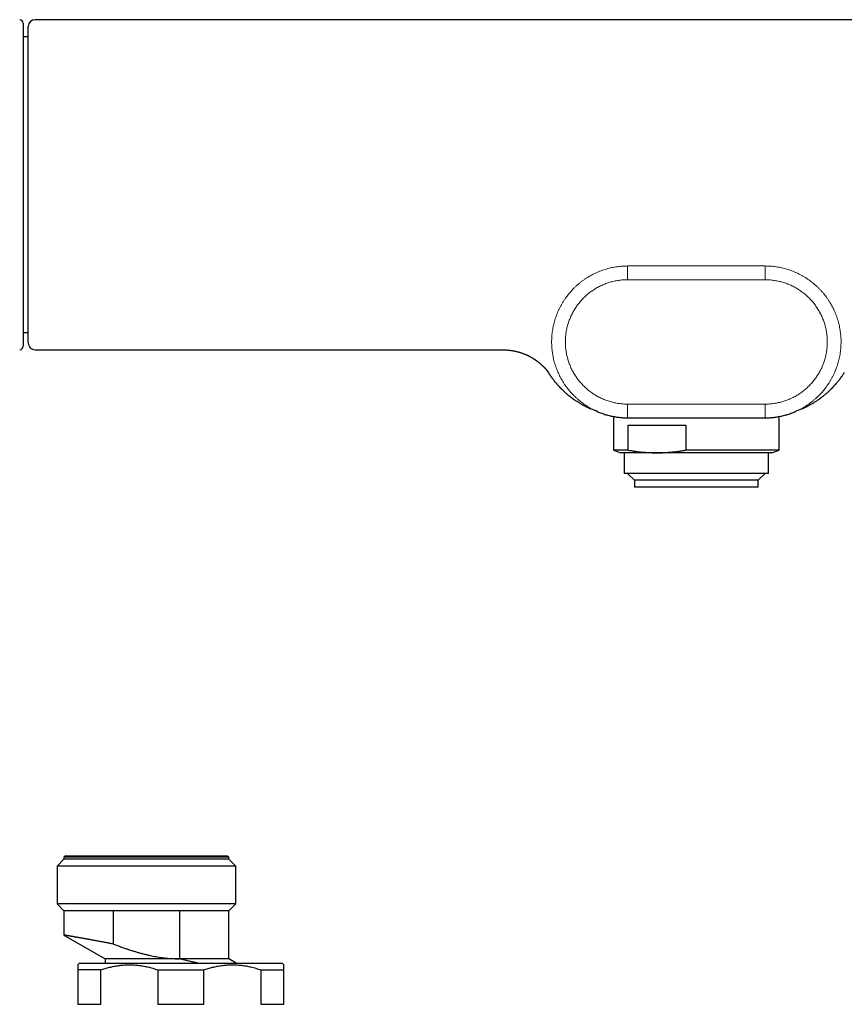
# Model space of a CAD drawing. Header units: millimetres. Extents: x 8 to 818, y 12 to 393.
# Tile 7 of 15: x 316 to 436, y 246 to 389. Entities that reach past the tile are written whole.
import ezdxf

# ---------------------------------------------------------------- set-up
doc = ezdxf.new("R2010")
doc.units = ezdxf.units.MM

msp = doc.modelspace()

# ---------------------------------------------------------------- linework, layer by layer
at = {"color": 7, "linetype": 'Continuous', "lineweight": 30}
for p, q in [((511.06, 388.79), (318.66, 388.79)), ((316.92, 388.27), (316.92, 341.27)), ((317.66, 386.29), (316.92, 386.29)), ((316.92, 343.26), (317.66, 343.26)), ((318.66, 340.76), (386.4, 340.76)), ((400.5, 331.75), (400.49, 331.75)), ((402.81, 331.04), (402.81, 326.15)), ((426.91, 326.15), (426.91, 331.04)), ((429.23, 331.75), (429.22, 331.75)), ((430.17, 332.15), (430.19, 332.16)), ((430.17, 332.15), (430.17, 332.15)), ((404.86, 330.85), (424.86, 330.85)), ((404.94, 329.77), (413.34, 329.77)), ((404.94, 326.15), (404.94, 329.77)), ((413.34, 329.77), (413.34, 326.15)), ((402.81, 326.15), (403.86, 325.77)), ((404.94, 326.15), (402.81, 326.15)), ((409.14, 325.77), (403.86, 325.77)), ((404.36, 325.77), (404.36, 322.77)), ((425.86, 325.77), (409.14, 325.77)), ((426.91, 326.15), (413.34, 326.15)), ((425.36, 322.77), (425.36, 325.77)), ((425.86, 325.77), (426.91, 326.15)), ((425.36, 322.77), (404.36, 322.77)), ((404.86, 322.77), (405.86, 321.77)), ((423.86, 321.77), (424.86, 322.77)), ((405.86, 321.77), (405.86, 320.77)), ((423.86, 321.77), (405.86, 321.77)), ((423.86, 320.77), (423.86, 321.77)), ((423.86, 320.77), (405.86, 320.77)), ((322.86, 266.62), (321.86, 265.62)), ((323.06, 267.12), (322.86, 266.92)), ((322.86, 266.92), (322.86, 266.62)), ((346.86, 266.92), (322.86, 266.92)), ((346.86, 266.62), (322.86, 266.62)), ((323.06, 267.12), (346.66, 267.12)), ((346.86, 266.92), (346.66, 267.12)), ((346.86, 266.62), (346.86, 266.92)), ((347.86, 265.62), (346.86, 266.62)), ((321.86, 265.62), (321.86, 260.12)), ((347.86, 265.62), (321.86, 265.62)), ((347.86, 260.12), (347.86, 265.62)), ((321.86, 260.12), (322.86, 259.12)), ((347.86, 260.12), (321.86, 260.12)), ((346.86, 259.12), (347.86, 260.12)), ((322.86, 259.12), (322.86, 255.58)), ((330.06, 259.12), (322.86, 259.12)), ((339.66, 259.12), (330.06, 259.12)), ((330.06, 254.27), (330.06, 259.12)), ((346.86, 259.12), (339.66, 259.12)), ((339.66, 259.12), (339.66, 252.12)), ((346.86, 252.12), (346.86, 259.12)), ((322.86, 255.58), (328.86, 252.12)), ((325.11, 251.51), (324.86, 251.26)), ((325.11, 251.51), (354.61, 251.51)), ((328.86, 252.12), (328.86, 251.51)), ((339.66, 252.12), (328.86, 252.12)), ((346.86, 252.12), (339.66, 252.12)), ((339.66, 252.12), (339.66, 252.12)), ((347.92, 251.51), (346.86, 252.12)), ((354.86, 251.26), (354.61, 251.51)), ((328.2, 250.51), (324.86, 250.51)), ((324.86, 250.51), (324.86, 245.51)), ((328.2, 245.51), (328.2, 250.51)), ((336.52, 250.51), (343.2, 250.51)), ((336.52, 250.51), (336.52, 245.51)), ((343.2, 245.51), (343.2, 250.51)), ((351.52, 250.51), (354.86, 250.51)), ((351.52, 250.51), (351.52, 245.51)), ((354.86, 245.51), (354.86, 250.51)), ((324.86, 245.51), (328.2, 245.51)), ((336.52, 245.51), (343.2, 245.51)), ((351.52, 245.51), (354.86, 245.51))]:
    msp.add_line(p, q, dxfattribs=at)
at = {"color": 252, "linetype": 'Continuous', "lineweight": 0}
for p, q in [((404.86, 352.95), (424.86, 352.95)), ((424.86, 350.95), (404.86, 350.95)), ((404.86, 332.85), (424.86, 332.85)), ((400.57, 331.71), (400.5, 331.75)), ((429.22, 331.75), (429.15, 331.72)), ((430.19, 332.16), (430.22, 332.17))]:
    msp.add_line(p, q, dxfattribs=at)
at = {"color": 7, "linetype": 'Continuous', "lineweight": 30}
for centre, radius, start, end in [((316.42, 388.27), 0.5, 0, 89.75), ((318.66, 387.79), 1, 90.0008, 180.0002), ((316.42, 341.27), 0.5, 270.25, 360), ((318.66, 341.76), 1, 180, 270.0014), ((293.49, 83.07), 270.72, 66.7193, 66.9411), ((540.02, 74.21), 280.36, 113.0627, 113.2768)]:
    msp.add_arc(centre, radius, start, end, dxfattribs=at)
for points, knots in [([(317.66, 347.23), (317.66, 347.34), (317.66, 347.56), (317.66, 347.9), (317.66, 348.25), (317.66, 348.61), (317.66, 348.96), (317.66, 349.29), (317.66, 349.61), (317.66, 349.93), (317.66, 350.26), (317.66, 350.58), (317.66, 350.95), (317.66, 351.35), (317.66, 351.79), (317.66, 352.23), (317.66, 352.68), (317.66, 353.13), (317.66, 353.58), (317.66, 354.03), (317.66, 354.48), (317.66, 354.94), (317.66, 355.4), (317.66, 355.87), (317.66, 356.34), (317.66, 356.81), (317.66, 357.29), (317.66, 357.78), (317.66, 358.28), (317.66, 358.8), (317.66, 359.32), (317.66, 359.84), (317.66, 360.35), (317.66, 360.86), (317.66, 361.36), (317.66, 361.87), (317.66, 362.37), (317.66, 362.88), (317.66, 363.39), (317.66, 363.89), (317.66, 364.4), (317.66, 364.91), (317.66, 365.43), (317.66, 365.95), (317.66, 366.49), (317.66, 367.02), (317.66, 367.55), (317.66, 368.07), (317.66, 368.58), (317.66, 369.09), (317.66, 369.58), (317.66, 370.08), (317.66, 370.57), (317.66, 371.06), (317.66, 371.55), (317.66, 372.03), (317.66, 372.51), (317.66, 373), (317.66, 373.49), (317.66, 373.98), (317.66, 374.47), (317.66, 374.95), (317.66, 375.42), (317.66, 375.87), (317.66, 376.31), (317.66, 376.75), (317.66, 377.18), (317.66, 377.61), (317.66, 378.03), (317.66, 378.44), (317.66, 378.84), (317.66, 379.24), (317.66, 379.64), (317.66, 380.04), (317.66, 380.44), (317.66, 380.82), (317.66, 381.2), (317.66, 381.57), (317.66, 381.92), (317.66, 382.25), (317.66, 382.58), (317.66, 382.9), (317.66, 383.21), (317.66, 383.51), (317.66, 383.8), (317.66, 384.08), (317.66, 384.35), (317.66, 384.62), (317.66, 384.88), (317.66, 385.14), (317.66, 385.38), (317.66, 385.61), (317.66, 385.83), (317.66, 386.04), (317.66, 386.23), (317.66, 386.41), (317.66, 386.57), (317.66, 386.73), (317.66, 386.88), (317.66, 387.02), (317.66, 387.14), (317.66, 387.26), (317.66, 387.36), (317.66, 387.46), (317.66, 387.54), (317.66, 387.61), (317.66, 387.67), (317.66, 387.72), (317.66, 387.76), (317.66, 387.78), (317.66, 387.79), (317.66, 387.79), (317.66, 387.79)], [0, 0, 0, 0, 0.00906, 0.018123, 0.027187, 0.03625, 0.045309, 0.052919, 0.06053, 0.06814, 0.075632, 0.083125, 0.090617, 0.100141, 0.109668, 0.119197, 0.128725, 0.138248, 0.147308, 0.156371, 0.165435, 0.174498, 0.183558, 0.192617, 0.20168, 0.210744, 0.219807, 0.228866, 0.238394, 0.247925, 0.257458, 0.266989, 0.276517, 0.285579, 0.294645, 0.303712, 0.312777, 0.32184, 0.330902, 0.339969, 0.349036, 0.358102, 0.367165, 0.376695, 0.38623, 0.395766, 0.4053, 0.414831, 0.423885, 0.432942, 0.441999, 0.451056, 0.46011, 0.469164, 0.478221, 0.487279, 0.496336, 0.50539, 0.514908, 0.524429, 0.533952, 0.543473, 0.552991, 0.562048, 0.571109, 0.580172, 0.589233, 0.59829, 0.607348, 0.61641, 0.625472, 0.634534, 0.643592, 0.653111, 0.662634, 0.672159, 0.681682, 0.691201, 0.700277, 0.709356, 0.718436, 0.727514, 0.73659, 0.745665, 0.754743, 0.763823, 0.772901, 0.781976, 0.791517, 0.801061, 0.810606, 0.820151, 0.829691, 0.838781, 0.847874, 0.856968, 0.866061, 0.875151, 0.884241, 0.893334, 0.902428, 0.911521, 0.920611, 0.930173, 0.939739, 0.949306, 0.958872, 0.968434, 0.977944, 0.987457, 0.99697, 1, 1, 1, 1]), ([(317.66, 341.76), (317.66, 341.76), (317.66, 341.76), (317.66, 341.77), (317.66, 341.79), (317.66, 341.82), (317.66, 341.86), (317.66, 341.91), (317.66, 341.96), (317.66, 342.03), (317.66, 342.09), (317.66, 342.17), (317.66, 342.26), (317.66, 342.37), (317.66, 342.49), (317.66, 342.63), (317.66, 342.79), (317.66, 342.95), (317.66, 343.12), (317.66, 343.29), (317.66, 343.48), (317.66, 343.68), (317.66, 343.88), (317.66, 344.08), (317.66, 344.27), (317.66, 344.46), (317.66, 344.66), (317.66, 344.87), (317.66, 345.11), (317.66, 345.37), (317.66, 345.66), (317.66, 345.96), (317.66, 346.28), (317.66, 346.59), (317.66, 346.91), (317.66, 347.12), (317.66, 347.23)], [0, 0, 0, 0, 0.011753, 0.043168, 0.074586, 0.106001, 0.137404, 0.163779, 0.190156, 0.216531, 0.242507, 0.268484, 0.294459, 0.327468, 0.360489, 0.393515, 0.426537, 0.459545, 0.490949, 0.522364, 0.553784, 0.5852, 0.616604, 0.642981, 0.669361, 0.695738, 0.721711, 0.747687, 0.77366, 0.80667, 0.839693, 0.87272, 0.905743, 0.938752, 0.969376, 1, 1, 1, 1]), ([(386.4, 340.76), (386.49, 340.76), (386.67, 340.76), (386.92, 340.75), (387.17, 340.74), (387.41, 340.72), (387.63, 340.69), (387.85, 340.66), (388.06, 340.63), (388.25, 340.6), (388.45, 340.56), (388.66, 340.51), (388.86, 340.46), (389.05, 340.41), (389.23, 340.36), (389.4, 340.3), (389.57, 340.25), (389.73, 340.19), (389.88, 340.13), (390.03, 340.07), (390.16, 340.01), (390.28, 339.95), (390.4, 339.9), (390.52, 339.84), (390.65, 339.77), (390.78, 339.7), (390.91, 339.63), (391, 339.57), (391.07, 339.53), (391.11, 339.5), (391.16, 339.47), (391.21, 339.44), (391.27, 339.41), (391.32, 339.37), (391.37, 339.34), (391.41, 339.31), (391.43, 339.29), (391.45, 339.28), (391.47, 339.27), (391.49, 339.25), (391.52, 339.23), (391.56, 339.21), (391.6, 339.17), (391.66, 339.14), (391.71, 339.09), (391.77, 339.05), (391.83, 339), (391.9, 338.95), (391.97, 338.89), (392.05, 338.82), (392.13, 338.76), (392.2, 338.7), (392.26, 338.64), (392.33, 338.58), (392.38, 338.53), (392.44, 338.48), (392.5, 338.42), (392.56, 338.36), (392.63, 338.29), (392.69, 338.23), (392.73, 338.19), (392.76, 338.16), (392.78, 338.14), (392.8, 338.11), (392.82, 338.09), (392.84, 338.08), (392.85, 338.06), (392.86, 338.05), (392.87, 338.03), (392.89, 338.02), (392.91, 338), (392.93, 337.98), (392.95, 337.95), (392.97, 337.93), (393, 337.9), (393.02, 337.87), (393.04, 337.85), (393.05, 337.83), (393.06, 337.82), (393.07, 337.81), (393.08, 337.8), (393.09, 337.79), (393.09, 337.78), (393.1, 337.77), (393.11, 337.76), (393.13, 337.75), (393.14, 337.73), (393.15, 337.72), (393.16, 337.71), (393.17, 337.69), (393.18, 337.67), (393.2, 337.66), (393.21, 337.65), (393.21, 337.64), (393.22, 337.63), (393.23, 337.62), (393.23, 337.62), (393.24, 337.61), (393.24, 337.6), (393.25, 337.6), (393.25, 337.59), (393.25, 337.59), (393.26, 337.58), (393.26, 337.58), (393.26, 337.58), (393.26, 337.58), (393.26, 337.58), (393.26, 337.58)], [0, 0, 0, 0, 0.026223, 0.051456, 0.075738, 0.099103, 0.121585, 0.142833, 0.163285, 0.182964, 0.201893, 0.223478, 0.244059, 0.263665, 0.28232, 0.300045, 0.316858, 0.334177, 0.350446, 0.36568, 0.379889, 0.393137, 0.405812, 0.417989, 0.433929, 0.448946, 0.463047, 0.47624, 0.481356, 0.486643, 0.492332, 0.498424, 0.50492, 0.511822, 0.518783, 0.522931, 0.525833, 0.52761, 0.52966, 0.532532, 0.536146, 0.540503, 0.546361, 0.553186, 0.56097, 0.568964, 0.576718, 0.584233, 0.595558, 0.60629, 0.616429, 0.62696, 0.636764, 0.645843, 0.65443, 0.663602, 0.673523, 0.684218, 0.696878, 0.71053, 0.716172, 0.721754, 0.726721, 0.731044, 0.735349, 0.738742, 0.741774, 0.744939, 0.748237, 0.75167, 0.756318, 0.761818, 0.768275, 0.775698, 0.784084, 0.793412, 0.799723, 0.805305, 0.810153, 0.814264, 0.817637, 0.820281, 0.822907, 0.827551, 0.83309, 0.839521, 0.846222, 0.852747, 0.859097, 0.868951, 0.879552, 0.891008, 0.89769, 0.905009, 0.912966, 0.920909, 0.928315, 0.935186, 0.94169, 0.947928, 0.957269, 0.966482, 0.975637, 0.984293, 0.992294, 0.999821, 1, 1, 1, 1]), ([(393.14, 337.73), (393.14, 337.73), (393.16, 337.7), (393.19, 337.66), (393.23, 337.59), (393.28, 337.51), (393.32, 337.46), (393.33, 337.43)], [0, 0, 0, 0, 0.026809, 0.238355, 0.470814, 0.724573, 1, 1, 1, 1]), ([(393.33, 337.43), (393.35, 337.41), (393.39, 337.35), (393.44, 337.27), (393.5, 337.18), (393.55, 337.1), (393.6, 337.02), (393.66, 336.95), (393.71, 336.87), (393.77, 336.79), (393.81, 336.73), (393.85, 336.68), (393.87, 336.64), (393.9, 336.61), (393.93, 336.56), (393.98, 336.49), (394.06, 336.4), (394.15, 336.28), (394.25, 336.15), (394.33, 336.05), (394.41, 335.95), (394.48, 335.88), (394.54, 335.8), (394.61, 335.72), (394.68, 335.64), (394.74, 335.58), (394.79, 335.52), (394.83, 335.47), (394.87, 335.44), (394.89, 335.41), (394.92, 335.38), (394.94, 335.36), (394.95, 335.35), (394.96, 335.34), (394.97, 335.33), (394.99, 335.31), (395.01, 335.29), (395.03, 335.27), (395.05, 335.24), (395.08, 335.21), (395.12, 335.17), (395.16, 335.13), (395.21, 335.08), (395.26, 335.03), (395.34, 334.95), (395.43, 334.87), (395.53, 334.77), (395.63, 334.67), (395.73, 334.58), (395.83, 334.49), (395.94, 334.4), (396.03, 334.32), (396.13, 334.24), (396.23, 334.16), (396.33, 334.07), (396.44, 333.98), (396.54, 333.91), (396.62, 333.85), (396.66, 333.82), (396.7, 333.78), (396.74, 333.76), (396.76, 333.74), (396.78, 333.73), (396.8, 333.72), (396.81, 333.7), (396.84, 333.69), (396.87, 333.66), (396.91, 333.63), (396.96, 333.6), (397.01, 333.56), (397.06, 333.53), (397.15, 333.46), (397.28, 333.38), (397.45, 333.27), (397.61, 333.16), (397.77, 333.06), (397.92, 332.97), (398.08, 332.88), (398.24, 332.79), (398.4, 332.7), (398.56, 332.61), (398.72, 332.54), (398.87, 332.46), (398.99, 332.4), (399.1, 332.35), (399.19, 332.31), (399.27, 332.27), (399.35, 332.24), (399.41, 332.21), (399.47, 332.18), (399.51, 332.17), (399.53, 332.16), (399.53, 332.16)], [0, 0, 0, 0, 0.011281, 0.024209, 0.036272, 0.047941, 0.059237, 0.070176, 0.082692, 0.094577, 0.105261, 0.109924, 0.115107, 0.121031, 0.127703, 0.135125, 0.152679, 0.170885, 0.189805, 0.209613, 0.221407, 0.233599, 0.246233, 0.259217, 0.2714, 0.282455, 0.292301, 0.299134, 0.305133, 0.310262, 0.314495, 0.317804, 0.320167, 0.321596, 0.323075, 0.325591, 0.329168, 0.333409, 0.337953, 0.342815, 0.348012, 0.35574, 0.364283, 0.373727, 0.383911, 0.402218, 0.419611, 0.435946, 0.45138, 0.468741, 0.485179, 0.50087, 0.516059, 0.530921, 0.545482, 0.564859, 0.583797, 0.591132, 0.598326, 0.604703, 0.610135, 0.613241, 0.615937, 0.618229, 0.620521, 0.624084, 0.628998, 0.634857, 0.641892, 0.649715, 0.657462, 0.665106, 0.690222, 0.714317, 0.737525, 0.759954, 0.781691, 0.802802, 0.826016, 0.848499, 0.870444, 0.891693, 0.911694, 0.930318, 0.943285, 0.955305, 0.966292, 0.976181, 0.984925, 0.992447, 0.998665, 1, 1, 1, 1]), ([(430.2, 332.16), (430.2, 332.16), (430.2, 332.16), (430.21, 332.17), (430.22, 332.17), (430.23, 332.18), (430.26, 332.19), (430.29, 332.2), (430.33, 332.22), (430.38, 332.24), (430.45, 332.27), (430.53, 332.31), (430.62, 332.35), (430.71, 332.39), (430.81, 332.44), (430.92, 332.49), (431.03, 332.55), (431.16, 332.62), (431.31, 332.7), (431.48, 332.79), (431.65, 332.89), (431.84, 333), (432.02, 333.11), (432.2, 333.22), (432.39, 333.34), (432.53, 333.44), (432.63, 333.51), (432.68, 333.54), (432.73, 333.58), (432.78, 333.61), (432.82, 333.64), (432.85, 333.66), (432.87, 333.68), (432.89, 333.69), (432.91, 333.71), (432.94, 333.73), (432.97, 333.75), (433.02, 333.79), (433.07, 333.83), (433.14, 333.88), (433.23, 333.95), (433.35, 334.04), (433.47, 334.14), (433.59, 334.24), (433.72, 334.35), (433.85, 334.46), (433.99, 334.58), (434.12, 334.71), (434.26, 334.84), (434.38, 334.95), (434.46, 335.04), (434.53, 335.1), (434.58, 335.15), (434.62, 335.2), (434.66, 335.23), (434.69, 335.26), (434.71, 335.28), (434.72, 335.3), (434.73, 335.31), (434.75, 335.32), (434.77, 335.34), (434.79, 335.37), (434.82, 335.4), (434.86, 335.44), (434.9, 335.49), (434.96, 335.55), (435.02, 335.62), (435.08, 335.69), (435.15, 335.77), (435.22, 335.85), (435.28, 335.92), (435.36, 336.02), (435.46, 336.14), (435.57, 336.27), (435.65, 336.38), (435.72, 336.47), (435.76, 336.53), (435.8, 336.58), (435.85, 336.64), (435.88, 336.69), (435.92, 336.74), (435.94, 336.77), (435.96, 336.8), (435.97, 336.82), (435.99, 336.84), (436, 336.85), (436.01, 336.87), (436.03, 336.9), (436.08, 336.96), (436.14, 337.06), (436.21, 337.17), (436.26, 337.24), (436.3, 337.3), (436.33, 337.35), (436.36, 337.4), (436.38, 337.42), (436.38, 337.43)], [0, 0, 0, 0, 0.000491, 0.001372, 0.002338, 0.004056, 0.007724, 0.01163, 0.016107, 0.024157, 0.033467, 0.043974, 0.055591, 0.068225, 0.081538, 0.095671, 0.11056, 0.126147, 0.149084, 0.172702, 0.197203, 0.222662, 0.249099, 0.274761, 0.301513, 0.329529, 0.337163, 0.344898, 0.352716, 0.359789, 0.365678, 0.370301, 0.373763, 0.376062, 0.378053, 0.38256, 0.388225, 0.395067, 0.402991, 0.411201, 0.427757, 0.44494, 0.463777, 0.483492, 0.504118, 0.525176, 0.546731, 0.56896, 0.592093, 0.616034, 0.627264, 0.63759, 0.646998, 0.655657, 0.660746, 0.665572, 0.669518, 0.672201, 0.67365, 0.675549, 0.678721, 0.683128, 0.688728, 0.695479, 0.70333, 0.713077, 0.723977, 0.735947, 0.74861, 0.761052, 0.773243, 0.785216, 0.806712, 0.827801, 0.848691, 0.857595, 0.86647, 0.875323, 0.884124, 0.892061, 0.898807, 0.904372, 0.907922, 0.91075, 0.912881, 0.915262, 0.918391, 0.922269, 0.926895, 0.946777, 0.965731, 0.972936, 0.980071, 0.987905, 0.996677, 1, 1, 1, 1]), ([(400.5, 331.74), (400.59, 331.7), (400.79, 331.62), (401.09, 331.51), (401.39, 331.41), (401.69, 331.31), (402, 331.22), (402.31, 331.15), (402.62, 331.08), (402.93, 331.02), (403.25, 330.97), (403.57, 330.93), (403.89, 330.89), (404.21, 330.87), (404.54, 330.86), (404.75, 330.86), (404.86, 330.86)], [0, 0, 0, 0, 0.069567, 0.141075, 0.212375, 0.283537, 0.354633, 0.425734, 0.49691, 0.568258, 0.639851, 0.711648, 0.783604, 0.855676, 0.927822, 1, 1, 1, 1]), ([(424.86, 330.86), (424.97, 330.86), (425.18, 330.86), (425.5, 330.87), (425.82, 330.89), (426.14, 330.92), (426.46, 330.97), (426.77, 331.02), (427.09, 331.08), (427.4, 331.14), (427.71, 331.22), (428.02, 331.31), (428.33, 331.4), (428.63, 331.51), (428.93, 331.62), (429.13, 331.7), (429.22, 331.75)], [0, 0, 0, 0, 0.072105, 0.143874, 0.215377, 0.286684, 0.357862, 0.428977, 0.500095, 0.571283, 0.642612, 0.714154, 0.785992, 0.858048, 0.930085, 1, 1, 1, 1]), ([(404.94, 326.15), (405.06, 326.13), (405.33, 326.09), (405.77, 326.02), (406.25, 325.95), (406.73, 325.9), (407.21, 325.85), (407.69, 325.82), (408.17, 325.79), (408.66, 325.77), (408.98, 325.77), (409.14, 325.77)], [0, 0, 0, 0, 0.085698, 0.199668, 0.313637, 0.42772, 0.541803, 0.656276, 0.770749, 0.885375, 1, 1, 1, 1]), ([(409.14, 325.77), (409.31, 325.77), (409.66, 325.77), (410.19, 325.79), (410.72, 325.82), (411.24, 325.87), (411.77, 325.92), (412.29, 325.99), (412.82, 326.06), (413.17, 326.12), (413.34, 326.15)], [0, 0, 0, 0, 0.124543, 0.249087, 0.373829, 0.498571, 0.623852, 0.749135, 0.874567, 1, 1, 1, 1]), ([(330.06, 254.27), (329.98, 254.29), (329.81, 254.32), (329.58, 254.37), (329.35, 254.41), (329.14, 254.45), (328.94, 254.49), (328.76, 254.52), (328.57, 254.56), (328.36, 254.6), (328.13, 254.64), (327.89, 254.69), (327.68, 254.73), (327.49, 254.76), (327.31, 254.79), (327.12, 254.83), (326.92, 254.87), (326.7, 254.91), (326.48, 254.95), (326.26, 254.99), (326.07, 255.02), (325.89, 255.05), (325.73, 255.08), (325.57, 255.11), (325.42, 255.14), (325.27, 255.16), (325.13, 255.19), (325, 255.21), (324.88, 255.23), (324.75, 255.25), (324.64, 255.27), (324.53, 255.29), (324.42, 255.31), (324.32, 255.33), (324.22, 255.35), (324.13, 255.36), (324.04, 255.38), (323.94, 255.4), (323.84, 255.41), (323.75, 255.43), (323.65, 255.45), (323.57, 255.46), (323.49, 255.47), (323.41, 255.49), (323.35, 255.5), (323.28, 255.51), (323.23, 255.52), (323.18, 255.53), (323.13, 255.54), (323.09, 255.54), (323.05, 255.55), (323.01, 255.56), (322.98, 255.56), (322.96, 255.57), (322.93, 255.57), (322.91, 255.57), (322.89, 255.58), (322.87, 255.58), (322.86, 255.58), (322.86, 255.58), (322.86, 255.58), (322.86, 255.58)], [0, 0, 0, 0, 0.019763, 0.039535, 0.057464, 0.0754, 0.090981, 0.106563, 0.122164, 0.137765, 0.160246, 0.182742, 0.19998, 0.217226, 0.233881, 0.250542, 0.270373, 0.290215, 0.314183, 0.33817, 0.356723, 0.375286, 0.392972, 0.410659, 0.428375, 0.446092, 0.462343, 0.478595, 0.49487, 0.511145, 0.526469, 0.541792, 0.557136, 0.57248, 0.587207, 0.601934, 0.616679, 0.631424, 0.649884, 0.668352, 0.685957, 0.703562, 0.721197, 0.738832, 0.754835, 0.770838, 0.786864, 0.80289, 0.81779, 0.832691, 0.84761, 0.862528, 0.876933, 0.891337, 0.905758, 0.920179, 0.938465, 0.956759, 0.974196, 0.991634, 1, 1, 1, 1]), ([(330.06, 254.27), (330.26, 254.2), (330.65, 254.05), (331.23, 253.84), (331.77, 253.65), (332.27, 253.48), (332.71, 253.34), (333.16, 253.2), (333.61, 253.07), (334.07, 252.94), (334.52, 252.82), (334.98, 252.71), (335.43, 252.61), (335.86, 252.52), (336.27, 252.45), (336.69, 252.37), (337.11, 252.31), (337.53, 252.26), (337.95, 252.21), (338.38, 252.17), (338.8, 252.15), (339.23, 252.13), (339.51, 252.12), (339.66, 252.12)], [0, 0, 0, 0, 0.063168, 0.126339, 0.189506, 0.236932, 0.284357, 0.3317, 0.379043, 0.42684, 0.474643, 0.522444, 0.570239, 0.612998, 0.655767, 0.69854, 0.741306, 0.784062, 0.82724, 0.870434, 0.913632, 0.956823, 1, 1, 1, 1]), ([(324.86, 251.26), (324.86, 251.26), (324.86, 251.26), (324.86, 251.26), (324.86, 251.25), (324.86, 251.24), (324.86, 251.23), (324.86, 251.21), (324.86, 251.19), (324.86, 251.16), (324.86, 251.13), (324.86, 251.1), (324.86, 251.06), (324.86, 251.01), (324.86, 250.94), (324.86, 250.85), (324.86, 250.77), (324.86, 250.69), (324.86, 250.6), (324.86, 250.54), (324.86, 250.51)], [0, 0, 0, 0, 0.014935, 0.061508, 0.108123, 0.154739, 0.204392, 0.254046, 0.303749, 0.353452, 0.402383, 0.451314, 0.500289, 0.549263, 0.643026, 0.736857, 0.80261, 0.868387, 0.934183, 1, 1, 1, 1]), ([(328.2, 250.51), (328.31, 250.54), (328.52, 250.62), (328.84, 250.72), (329.16, 250.81), (329.49, 250.9), (329.82, 250.97), (330.15, 251.04), (330.48, 251.1), (330.81, 251.15), (331.15, 251.19), (331.49, 251.23), (331.83, 251.25), (332.19, 251.26), (332.54, 251.26), (332.9, 251.25), (333.26, 251.22), (333.62, 251.19), (333.99, 251.14), (334.34, 251.09), (334.7, 251.02), (335.06, 250.94), (335.42, 250.85), (335.79, 250.75), (336.16, 250.63), (336.4, 250.55), (336.52, 250.51)], [0, 0, 0, 0, 0.039438, 0.078884, 0.118329, 0.157766, 0.19739, 0.237015, 0.276298, 0.315581, 0.356348, 0.397129, 0.43791, 0.478676, 0.521454, 0.564249, 0.607044, 0.649823, 0.692933, 0.736044, 0.778489, 0.820935, 0.865693, 0.910465, 0.955239, 1, 1, 1, 1]), ([(342.31, 251.51), (342.26, 251.52), (342.1, 251.55), (341.84, 251.61), (341.54, 251.68), (341.28, 251.74), (341.01, 251.8), (340.74, 251.86), (340.47, 251.93), (340.2, 251.99), (339.93, 252.05), (339.75, 252.1), (339.66, 252.12)], [0, 0, 0, 0, 0.05139, 0.189682, 0.29062, 0.391558, 0.49273, 0.593903, 0.69531, 0.796716, 0.898358, 1, 1, 1, 1]), ([(343.2, 250.51), (343.31, 250.54), (343.52, 250.62), (343.84, 250.72), (344.16, 250.81), (344.49, 250.9), (344.82, 250.97), (345.15, 251.04), (345.48, 251.1), (345.81, 251.15), (346.15, 251.19), (346.49, 251.23), (346.83, 251.25), (347.19, 251.26), (347.54, 251.26), (347.9, 251.25), (348.26, 251.22), (348.62, 251.19), (348.99, 251.14), (349.34, 251.09), (349.7, 251.02), (350.06, 250.94), (350.42, 250.85), (350.79, 250.75), (351.16, 250.63), (351.4, 250.55), (351.52, 250.51)], [0, 0, 0, 0, 0.039438, 0.078884, 0.118329, 0.157766, 0.19739, 0.237015, 0.276298, 0.315581, 0.356348, 0.397129, 0.43791, 0.478676, 0.521454, 0.564249, 0.607044, 0.649823, 0.692933, 0.736044, 0.778489, 0.820935, 0.865693, 0.910465, 0.955239, 1, 1, 1, 1]), ([(354.86, 250.51), (354.86, 250.54), (354.86, 250.6), (354.86, 250.69), (354.86, 250.77), (354.86, 250.85), (354.86, 250.94), (354.86, 251.02), (354.86, 251.08), (354.86, 251.12), (354.86, 251.15), (354.86, 251.18), (354.86, 251.2), (354.86, 251.22), (354.86, 251.23), (354.86, 251.24), (354.86, 251.25), (354.86, 251.26), (354.86, 251.26), (354.86, 251.26)], [0, 0, 0, 0, 0.065757, 0.131533, 0.197327, 0.263143, 0.352536, 0.443405, 0.534339, 0.581258, 0.628178, 0.675137, 0.722096, 0.769978, 0.81786, 0.865787, 0.913714, 0.961704, 1, 1, 1, 1])]:
    msp.add_open_spline(points, degree=3, knots=knots, dxfattribs=at)
at = {"color": 252, "linetype": 'Continuous', "lineweight": 0}
for points, knots in [([(400.49, 331.75), (400.41, 331.78), (400.21, 331.87), (399.88, 332.03), (399.52, 332.22), (399.17, 332.42), (398.83, 332.63), (398.5, 332.86), (398.19, 333.08), (397.89, 333.32), (397.6, 333.57), (397.31, 333.82), (397.03, 334.09), (396.75, 334.38), (396.48, 334.68), (396.23, 335), (395.98, 335.32), (395.75, 335.64), (395.53, 335.97), (395.33, 336.31), (395.14, 336.64), (394.96, 336.98), (394.8, 337.33), (394.64, 337.69), (394.5, 338.06), (394.36, 338.44), (394.24, 338.82), (394.14, 339.21), (394.05, 339.61), (393.97, 339.99), (393.91, 340.38), (393.87, 340.76), (393.83, 341.14), (393.81, 341.53), (393.81, 341.91), (393.81, 342.31), (393.84, 342.71), (393.87, 343.12), (393.93, 343.52), (393.99, 343.92), (394.07, 344.31), (394.16, 344.69), (394.27, 345.06), (394.38, 345.42), (394.51, 345.78), (394.65, 346.14), (394.81, 346.5), (394.99, 346.87), (395.18, 347.22), (395.38, 347.58), (395.59, 347.92), (395.82, 348.25), (396.05, 348.57), (396.28, 348.87), (396.53, 349.16), (396.78, 349.44), (397.05, 349.72), (397.34, 349.99), (397.64, 350.26), (397.95, 350.52), (398.27, 350.77), (398.6, 351.01), (398.93, 351.23), (399.27, 351.43), (399.6, 351.62), (399.93, 351.79), (400.28, 351.95), (400.64, 352.11), (401.01, 352.26), (401.39, 352.39), (401.78, 352.51), (402.17, 352.62), (402.56, 352.71), (402.95, 352.78), (403.34, 352.84), (403.71, 352.89), (404.09, 352.92), (404.48, 352.94), (404.73, 352.94), (404.86, 352.95)], [0, 0, 0, 0, 0.008597, 0.022111, 0.035568, 0.048956, 0.062303, 0.075631, 0.088201, 0.100789, 0.11341, 0.126079, 0.138812, 0.152312, 0.165739, 0.179114, 0.192456, 0.205784, 0.219116, 0.231711, 0.24435, 0.257048, 0.269777, 0.282483, 0.295895, 0.30926, 0.322599, 0.335931, 0.349276, 0.362661, 0.375337, 0.388044, 0.400738, 0.413388, 0.426012, 0.439375, 0.452716, 0.466057, 0.479418, 0.49282, 0.506277, 0.518978, 0.531646, 0.544264, 0.556863, 0.569456, 0.582809, 0.596168, 0.609556, 0.623005, 0.636475, 0.64991, 0.662532, 0.675124, 0.687702, 0.700282, 0.712879, 0.726264, 0.739683, 0.753152, 0.766615, 0.780033, 0.793395, 0.80597, 0.818541, 0.831122, 0.843729, 0.856378, 0.869855, 0.883351, 0.896798, 0.910181, 0.923522, 0.936845, 0.949407, 0.961986, 0.9746, 0.987265, 1, 1, 1, 1]), ([(404.86, 352.95), (404.86, 352.94), (404.86, 352.93), (404.86, 352.91), (404.86, 352.88), (404.86, 352.84), (404.86, 352.79), (404.86, 352.74), (404.86, 352.68), (404.86, 352.62), (404.86, 352.55), (404.86, 352.48), (404.86, 352.4), (404.86, 352.31), (404.86, 352.22), (404.86, 352.12), (404.86, 352.01), (404.86, 351.9), (404.86, 351.78), (404.86, 351.63), (404.86, 351.48), (404.86, 351.31), (404.86, 351.13), (404.86, 351.01), (404.86, 350.95)], [0, 0, 0, 0, 0.059325, 0.115941, 0.170037, 0.221826, 0.271553, 0.311618, 0.35062, 0.388749, 0.42621, 0.463219, 0.5, 0.536781, 0.57379, 0.611251, 0.64938, 0.688382, 0.728447, 0.778174, 0.829963, 0.884059, 0.940675, 1, 1, 1, 1]), ([(424.86, 350.95), (424.86, 351.01), (424.86, 351.13), (424.86, 351.31), (424.86, 351.48), (424.86, 351.63), (424.86, 351.78), (424.86, 351.9), (424.86, 352.01), (424.86, 352.12), (424.86, 352.22), (424.86, 352.31), (424.86, 352.4), (424.86, 352.48), (424.86, 352.55), (424.86, 352.62), (424.86, 352.68), (424.86, 352.74), (424.86, 352.79), (424.86, 352.84), (424.86, 352.88), (424.86, 352.91), (424.86, 352.93), (424.86, 352.94), (424.86, 352.95)], [0, 0, 0, 0, 0.059325, 0.115941, 0.170037, 0.221826, 0.271553, 0.311618, 0.35062, 0.388749, 0.42621, 0.463219, 0.5, 0.536781, 0.57379, 0.611251, 0.64938, 0.688382, 0.728447, 0.778174, 0.829963, 0.884059, 0.940675, 1, 1, 1, 1]), ([(424.86, 352.95), (425, 352.94), (425.27, 352.94), (425.68, 352.92), (426.08, 352.88), (426.49, 352.83), (426.89, 352.76), (427.27, 352.68), (427.65, 352.59), (428.02, 352.49), (428.38, 352.37), (428.74, 352.25), (429.1, 352.1), (429.47, 351.94), (429.83, 351.77), (430.19, 351.58), (430.55, 351.37), (430.89, 351.16), (431.21, 350.94), (431.53, 350.71), (431.83, 350.48), (432.12, 350.23), (432.4, 349.97), (432.69, 349.7), (432.96, 349.41), (433.23, 349.11), (433.49, 348.8), (433.74, 348.48), (433.97, 348.15), (434.19, 347.82), (434.39, 347.49), (434.58, 347.16), (434.76, 346.82), (434.92, 346.47), (435.08, 346.11), (435.22, 345.74), (435.36, 345.36), (435.48, 344.97), (435.58, 344.59), (435.67, 344.19), (435.75, 343.8), (435.81, 343.42), (435.85, 343.04), (435.89, 342.65), (435.91, 342.27), (435.91, 341.88), (435.91, 341.49), (435.88, 341.08), (435.85, 340.68), (435.79, 340.28), (435.73, 339.88), (435.65, 339.49), (435.56, 339.11), (435.45, 338.74), (435.34, 338.38), (435.21, 338.02), (435.07, 337.66), (434.91, 337.29), (434.73, 336.93), (434.54, 336.57), (434.34, 336.22), (434.13, 335.87), (433.9, 335.54), (433.67, 335.23), (433.44, 334.93), (433.19, 334.64), (432.94, 334.36), (432.67, 334.08), (432.38, 333.8), (432.08, 333.53), (431.77, 333.27), (431.45, 333.02), (431.12, 332.79), (430.79, 332.57), (430.45, 332.37), (430.12, 332.18), (429.79, 332), (429.49, 331.86), (429.3, 331.78), (429.23, 331.75)], [0, 0, 0, 0, 0.013533, 0.027054, 0.04055, 0.05401, 0.06742, 0.080773, 0.093339, 0.1059, 0.118473, 0.131078, 0.143732, 0.157222, 0.170733, 0.184187, 0.197572, 0.210916, 0.224241, 0.236808, 0.249393, 0.262012, 0.274679, 0.287409, 0.300906, 0.314332, 0.327704, 0.341044, 0.354369, 0.3677, 0.380293, 0.39293, 0.405626, 0.418355, 0.431059, 0.444469, 0.457833, 0.471171, 0.484502, 0.497847, 0.511231, 0.523906, 0.536613, 0.549306, 0.561957, 0.574581, 0.587944, 0.601285, 0.614626, 0.627987, 0.641391, 0.654848, 0.667549, 0.680219, 0.692838, 0.705437, 0.718032, 0.731386, 0.744747, 0.758136, 0.771587, 0.785059, 0.798497, 0.81112, 0.823714, 0.836295, 0.848877, 0.861477, 0.874864, 0.888285, 0.901758, 0.915224, 0.928644, 0.942009, 0.954587, 0.967161, 0.979744, 0.992355, 1, 1, 1, 1]), ([(404.86, 350.95), (404.75, 350.95), (404.53, 350.95), (404.2, 350.93), (403.87, 350.9), (403.54, 350.85), (403.21, 350.8), (402.89, 350.73), (402.58, 350.66), (402.28, 350.58), (401.98, 350.48), (401.68, 350.38), (401.39, 350.26), (401.09, 350.13), (400.79, 349.99), (400.5, 349.83), (400.21, 349.67), (399.93, 349.49), (399.66, 349.31), (399.4, 349.12), (399.16, 348.93), (398.92, 348.73), (398.68, 348.52), (398.45, 348.3), (398.23, 348.06), (398.01, 347.82), (397.8, 347.56), (397.59, 347.3), (397.4, 347.03), (397.22, 346.76), (397.05, 346.48), (396.9, 346.21), (396.76, 345.94), (396.62, 345.65), (396.49, 345.36), (396.38, 345.06), (396.27, 344.75), (396.17, 344.43), (396.08, 344.11), (396, 343.78), (395.94, 343.46), (395.89, 343.15), (395.86, 342.84), (395.83, 342.53), (395.81, 342.22), (395.81, 341.9), (395.81, 341.57), (395.83, 341.24), (395.86, 340.91), (395.9, 340.58), (395.96, 340.25), (396.02, 339.93), (396.1, 339.62), (396.18, 339.32), (396.27, 339.03), (396.38, 338.73), (396.49, 338.44), (396.62, 338.14), (396.77, 337.84), (396.92, 337.54), (397.09, 337.26), (397.26, 336.97), (397.45, 336.7), (397.63, 336.44), (397.83, 336.2), (398.03, 335.96), (398.24, 335.73), (398.46, 335.5), (398.69, 335.27), (398.94, 335.05), (399.19, 334.84), (399.45, 334.64), (399.73, 334.44), (400, 334.26), (400.27, 334.1), (400.54, 333.94), (400.82, 333.8), (401.1, 333.66), (401.4, 333.53), (401.7, 333.42), (402.01, 333.31), (402.32, 333.21), (402.64, 333.12), (402.97, 333.05), (403.29, 332.98), (403.61, 332.93), (403.92, 332.9), (404.23, 332.87), (404.55, 332.85), (404.75, 332.85), (404.86, 332.85)], [0, 0, 0, 0, 0.011646, 0.02328, 0.034917, 0.046573, 0.058263, 0.069996, 0.081034, 0.092047, 0.103049, 0.114053, 0.125072, 0.13668, 0.14828, 0.159886, 0.171515, 0.183182, 0.194908, 0.205947, 0.216963, 0.22797, 0.238981, 0.250008, 0.261625, 0.273232, 0.284845, 0.296481, 0.308154, 0.319871, 0.330894, 0.341893, 0.352881, 0.36387, 0.374875, 0.386528, 0.398172, 0.409823, 0.421496, 0.433207, 0.444915, 0.455904, 0.466868, 0.47782, 0.488774, 0.499743, 0.51142, 0.523087, 0.53476, 0.546455, 0.558186, 0.569897, 0.580878, 0.591834, 0.602777, 0.613721, 0.624678, 0.636354, 0.648019, 0.65969, 0.671381, 0.683109, 0.694835, 0.705841, 0.716821, 0.72779, 0.738759, 0.749742, 0.761392, 0.77303, 0.784671, 0.796331, 0.808026, 0.819763, 0.830803, 0.841817, 0.852817, 0.863818, 0.874832, 0.886447, 0.898051, 0.90966, 0.92129, 0.932956, 0.944711, 0.955794, 0.96685, 0.977894, 0.98894, 1, 1, 1, 1]), ([(424.86, 332.85), (424.97, 332.85), (425.19, 332.85), (425.52, 332.87), (425.85, 332.9), (426.18, 332.94), (426.51, 333), (426.83, 333.06), (427.14, 333.14), (427.44, 333.22), (427.74, 333.32), (428.03, 333.42), (428.33, 333.54), (428.63, 333.67), (428.93, 333.81), (429.22, 333.96), (429.51, 334.13), (429.79, 334.3), (430.06, 334.49), (430.32, 334.68), (430.56, 334.87), (430.8, 335.07), (431.04, 335.28), (431.27, 335.5), (431.49, 335.73), (431.71, 335.98), (431.92, 336.23), (432.12, 336.5), (432.32, 336.77), (432.5, 337.04), (432.66, 337.31), (432.82, 337.58), (432.96, 337.86), (433.1, 338.14), (433.23, 338.44), (433.34, 338.74), (433.45, 339.05), (433.55, 339.37), (433.64, 339.69), (433.71, 340.01), (433.78, 340.33), (433.83, 340.65), (433.86, 340.96), (433.89, 341.27), (433.91, 341.58), (433.91, 341.9), (433.91, 342.22), (433.89, 342.55), (433.86, 342.89), (433.82, 343.22), (433.76, 343.54), (433.7, 343.86), (433.62, 344.17), (433.54, 344.47), (433.45, 344.77), (433.34, 345.06), (433.22, 345.36), (433.1, 345.66), (432.95, 345.96), (432.8, 346.25), (432.63, 346.54), (432.46, 346.82), (432.27, 347.09), (432.08, 347.35), (431.89, 347.6), (431.69, 347.84), (431.48, 348.07), (431.26, 348.3), (431.03, 348.52), (430.78, 348.75), (430.53, 348.96), (430.26, 349.16), (429.99, 349.35), (429.72, 349.53), (429.45, 349.7), (429.18, 349.86), (428.9, 350), (428.62, 350.14), (428.32, 350.26), (428.02, 350.38), (427.71, 350.49), (427.39, 350.59), (427.08, 350.68), (426.75, 350.75), (426.43, 350.81), (426.11, 350.86), (425.8, 350.9), (425.49, 350.93), (425.17, 350.95), (424.96, 350.95), (424.86, 350.95)], [0, 0, 0, 0, 0.011646, 0.02328, 0.034917, 0.046573, 0.058263, 0.069996, 0.081034, 0.092047, 0.103049, 0.114053, 0.125072, 0.13668, 0.14828, 0.159886, 0.171515, 0.183182, 0.194908, 0.205947, 0.216964, 0.22797, 0.238981, 0.250008, 0.261625, 0.273232, 0.284845, 0.296481, 0.308154, 0.319871, 0.330894, 0.341893, 0.352881, 0.36387, 0.374875, 0.386528, 0.398172, 0.409823, 0.421496, 0.433207, 0.444915, 0.455904, 0.466868, 0.47782, 0.488774, 0.499743, 0.51142, 0.523087, 0.53476, 0.546455, 0.558187, 0.569897, 0.580878, 0.591834, 0.602777, 0.613721, 0.624678, 0.636354, 0.648019, 0.65969, 0.671381, 0.683109, 0.694835, 0.705841, 0.716821, 0.72779, 0.738759, 0.749742, 0.761392, 0.77303, 0.784671, 0.796331, 0.808026, 0.819763, 0.830803, 0.841816, 0.852817, 0.863818, 0.874832, 0.886447, 0.898051, 0.90966, 0.92129, 0.932956, 0.944711, 0.955794, 0.96685, 0.977894, 0.98894, 1, 1, 1, 1]), ([(404.86, 330.85), (404.86, 330.85), (404.86, 330.85), (404.86, 330.86), (404.86, 330.89), (404.86, 330.92), (404.86, 330.97), (404.86, 331.01), (404.86, 331.07), (404.86, 331.13), (404.86, 331.19), (404.86, 331.26), (404.86, 331.34), (404.86, 331.43), (404.86, 331.53), (404.86, 331.63), (404.86, 331.73), (404.86, 331.85), (404.86, 331.98), (404.86, 332.13), (404.86, 332.29), (404.86, 332.47), (404.86, 332.66), (404.86, 332.78), (404.86, 332.85)], [0, 0, 0, 0, 0.0601312, 0.1173399, 0.1718194, 0.2237935, 0.2735198, 0.3134555, 0.352224, 0.3900326, 0.4271051, 0.4636786, 0.5, 0.5363214, 0.5728949, 0.6099674, 0.647776, 0.6865445, 0.7264802, 0.7762065, 0.8281806, 0.8826601, 0.9398688, 1, 1, 1, 1]), ([(424.86, 332.85), (424.86, 332.78), (424.86, 332.66), (424.86, 332.47), (424.86, 332.29), (424.86, 332.13), (424.86, 331.98), (424.86, 331.85), (424.86, 331.73), (424.86, 331.63), (424.86, 331.53), (424.86, 331.43), (424.86, 331.34), (424.86, 331.26), (424.86, 331.19), (424.86, 331.13), (424.86, 331.07), (424.86, 331.01), (424.86, 330.97), (424.86, 330.92), (424.86, 330.89), (424.86, 330.86), (424.86, 330.85), (424.86, 330.85), (424.86, 330.85)], [0, 0, 0, 0, 0.060131, 0.11734, 0.171819, 0.223794, 0.27352, 0.313456, 0.352224, 0.390033, 0.427105, 0.463679, 0.5, 0.536321, 0.572895, 0.609967, 0.647776, 0.686544, 0.72648, 0.776206, 0.828181, 0.88266, 0.939869, 1, 1, 1, 1]), ([(404.86, 330.85), (404.72, 330.85), (404.45, 330.85), (404.04, 330.88), (403.64, 330.91), (403.23, 330.97), (402.89, 331.02), (402.69, 331.06), (402.62, 331.08)], [0, 0, 0, 0, 0.181425, 0.36269, 0.543631, 0.724076, 0.903847, 1, 1, 1, 1]), ([(427.36, 331.14), (427.29, 331.12), (427.09, 331.07), (426.77, 331.01), (426.38, 330.95), (426.01, 330.91), (425.63, 330.87), (425.24, 330.85), (424.99, 330.85), (424.86, 330.85)], [0, 0, 0, 0, 0.0849036, 0.2443119, 0.3946202, 0.5451381, 0.6960685, 0.8476187, 1, 1, 1, 1])]:
    msp.add_open_spline(points, degree=3, knots=knots, dxfattribs=at)

doc.saveas('drawing.dxf')
